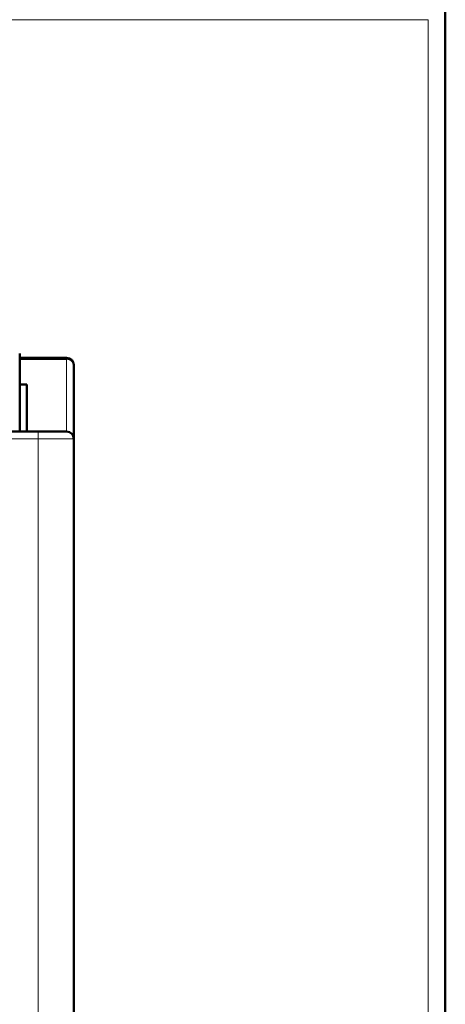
# Model space of a CAD drawing. Header units: millimetres. Extents: x 0 to 420, y 0 to 297.
# Tile 8 of 10: x 113 to 137, y 173 to 228. Entities that reach past the tile are written whole.
import ezdxf

# ---------------------------------------------------------------- set-up
doc = ezdxf.new("R2010")
doc.units = ezdxf.units.MM

msp = doc.modelspace()

# ---------------------------------------------------------------- linework, layer by layer
at = {"color": 7, "linetype": 'Continuous', "lineweight": 50}
for p, q in [((137.01, 91.827), (137.01, 229.027)), ((113.07, 209.267), (113.07, 204.871)), ((115.71, 209.027), (113.07, 209.027)), ((116.11, 204.471), (116.11, 208.627)), ((113.07, 207.517), (113.47, 207.517)), ((113.47, 207.517), (113.47, 204.871)), ((114.11, 204.871), (96.578, 204.871)), ((116.11, 204.471), (116.11, 133.183))]:
    msp.add_line(p, q, dxfattribs=at)
at = {"color": 9, "linetype": 'Continuous', "lineweight": 18}
for p, q in [((53.77, 228.067), (136.05, 228.067)), ((136.05, 228.067), (136.05, 92.787)), ((115.71, 208.929), (115.71, 209.027)), ((113.07, 208.929), (115.71, 208.929)), ((115.71, 208.929), (115.71, 204.871)), ((114.11, 204.871), (114.11, 204.471)), ((96.91, 204.471), (114.11, 204.471)), ((114.11, 204.471), (116.11, 204.471)), ((114.11, 204.471), (114.11, 133.183))]:
    msp.add_line(p, q, dxfattribs=at)
at = {"color": 7, "linetype": 'Continuous', "lineweight": 50}
for centre, start in [((115.71, 208.627), 360), ((115.71, 204.471), 0)]:
    msp.add_arc(centre, 0.4, start, 90, dxfattribs=at)
at = {"color": 9, "linetype": 'Continuous', "lineweight": 18}
msp.add_arc((115.752, 208.57), 0.362, 9.0168, 96.8046, dxfattribs=at)
at = {"color": 7, "linetype": 'Continuous', "lineweight": 50}
msp.add_open_spline([(115.71, 204.871), (115.685, 204.871), (115.637, 204.871), (115.267, 204.871), (114.739, 204.871), (114.319, 204.871), (114.11, 204.871)], degree=3, dxfattribs=at)

doc.saveas('drawing.dxf')
